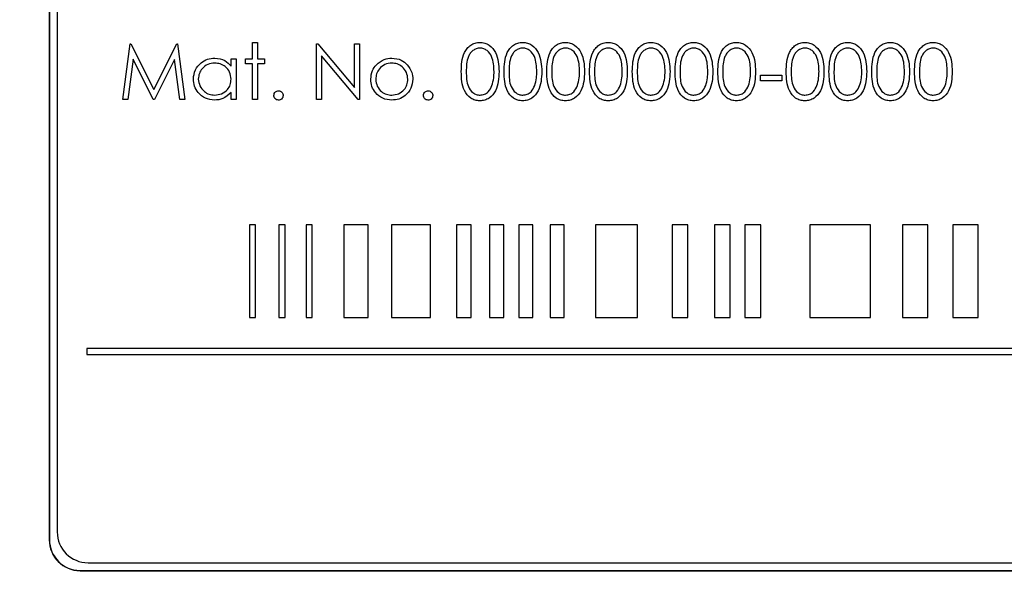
# Model space of a CAD drawing. Header units: millimetres. Extents: x 5 to 418, y 2 to 292.
# Tile 19 of 48: x 86 to 97, y 209 to 215. Entities that reach past the tile are written whole.
import ezdxf

# ---------------------------------------------------------------- set-up
doc = ezdxf.new("R2010")
doc.units = ezdxf.units.MM
doc.layers.add('SLD-0', color=7, linetype='Continuous')
doc.styles.add('SLDTEXTSTYLE0', font='TXT', dxfattribs={"width": 0.605})
doc.dimstyles.new('SLDDIMSTYLE0', dxfattribs={"dimtxt": 3.5, "dimasz": 3.302, "dimexe": 0, "dimexo": 0.0625, "dimgap": 0.875, "dimtad": 1, "dimlfac": 3, "dimrnd": 1e-09, "dimzin": 12, "dimdsep": 46, "dimtxsty": 'SLDTEXTSTYLE0', "dimsah": 1, "dimcen": 0.09, "dimadec": 0, "dimazin": 3, "dimtfac": 1, "dimtofl": 0, "dimtmove": 0, "dimatfit": 3, "dimfxl": 1, "dimfrac": 2, "dimtolj": 1, "dimtzin": 12, "dimarcsym": 0})

# ---------------------------------------------------------------- blocks, each defined once
blk = doc.blocks.new('_D')
at = {"layer": 'SLD-0'}
for p, q in [((58.038, 202.488), (58.038, 259.588)), ((132.371, 202.488), (132.371, 259.588)), ((58.038, 258.588), (132.371, 258.588))]:
    blk.add_line(p, q, dxfattribs=at)
for points in [[(58.038, 258.588), (61.34, 258.08), (61.34, 259.096)], [(132.371, 258.588), (129.069, 259.096), (129.069, 258.08)]]:
    blk.add_solid(points, dxfattribs=at)
at = {"layer": 'SLD-0', "insert": (91.194, 263.1), "char_height": 3.5, "attachment_point": 1, "style": 'SLDTEXTSTYLE0'}
blk.add_mtext('223', dxfattribs=at)

msp = doc.modelspace()

# ---------------------------------------------------------------- linework, layer by layer
at = {"color": 7, "linetype": 'Continuous', "lineweight": 25}
for p, q in [((86.4546, 222.8215), (86.4546, 209.3215)), ((86.457, 222.8215), (86.457, 209.3215)), ((86.5403, 222.7405), (86.5403, 209.4071)), ((87.2486, 214.0743), (87.3278, 214.6743)), ((87.3278, 214.6743), (87.3355, 214.6743)), ((87.3355, 214.6743), (87.5832, 214.182)), ((87.5832, 214.182), (87.8303, 214.6743)), ((87.8303, 214.6743), (87.8381, 214.6743)), ((87.8381, 214.6743), (87.9178, 214.0743)), ((88.6486, 214.6897), (88.7024, 214.6897)), ((88.6486, 214.5128), (88.6486, 214.6897)), ((88.7024, 214.6897), (88.7024, 214.5128)), ((89.3409, 214.6743), (89.3522, 214.6743)), ((89.3409, 214.0743), (89.3409, 214.6743)), ((89.3522, 214.6743), (89.7486, 214.2021)), ((89.7486, 214.2021), (89.7486, 214.6743)), ((89.7486, 214.6743), (89.8024, 214.6743)), ((89.8024, 214.6743), (89.8024, 214.0743)), ((87.3601, 214.507), (87.3028, 214.0743)), ((87.5775, 214.0743), (87.3601, 214.507)), ((87.8063, 214.506), (87.5897, 214.0743)), ((87.8637, 214.0743), (87.8063, 214.506)), ((88.4178, 214.5128), (88.4716, 214.5128)), ((88.4178, 214.4316), (88.4178, 214.5128)), ((88.4716, 214.5128), (88.4716, 214.0743)), ((88.5716, 214.4589), (88.5716, 214.5128)), ((88.5716, 214.5128), (88.6486, 214.5128)), ((88.7024, 214.5128), (88.7793, 214.5128)), ((88.7793, 214.5128), (88.7793, 214.4589)), ((89.7901, 214.0743), (89.3947, 214.5454)), ((89.3947, 214.5454), (89.3947, 214.0743)), ((88.6486, 214.4589), (88.5716, 214.4589)), ((88.6486, 214.0743), (88.6486, 214.4589)), ((88.7793, 214.4589), (88.7024, 214.4589)), ((88.7024, 214.4589), (88.7024, 214.0743)), ((94.1332, 214.3358), (94.3639, 214.3358)), ((94.1332, 214.2743), (94.1332, 214.3358)), ((94.3639, 214.3358), (94.3639, 214.2743)), ((94.3639, 214.2743), (94.1332, 214.2743)), ((87.3028, 214.0743), (87.2486, 214.0743)), ((87.5897, 214.0743), (87.5775, 214.0743)), ((87.9178, 214.0743), (87.8637, 214.0743)), ((88.4178, 214.0743), (88.4178, 214.1501)), ((88.4716, 214.0743), (88.4178, 214.0743)), ((88.7024, 214.0743), (88.6486, 214.0743)), ((89.3947, 214.0743), (89.3409, 214.0743)), ((89.8024, 214.0743), (89.7901, 214.0743)), ((88.6155, 212.7194), (88.6155, 211.7194)), ((88.6822, 212.7194), (88.6155, 212.7194)), ((88.6822, 211.7194), (88.6822, 212.7194)), ((88.9995, 212.7194), (88.9328, 212.7194)), ((88.9328, 212.7194), (88.9328, 211.7194)), ((88.9995, 211.7194), (88.9995, 212.7194)), ((89.2278, 212.7194), (89.2278, 211.7194)), ((89.2945, 212.7194), (89.2278, 212.7194)), ((89.2945, 211.7194), (89.2945, 212.7194)), ((89.8975, 212.7194), (89.6344, 212.7194)), ((89.6344, 212.7194), (89.6344, 211.7194)), ((89.8975, 211.7194), (89.8975, 212.7194)), ((90.1486, 212.7194), (90.1486, 211.7194)), ((90.5712, 212.7194), (90.1486, 212.7194)), ((90.5712, 211.7194), (90.5712, 212.7194)), ((90.8502, 212.7194), (90.8502, 211.7194)), ((91.0097, 212.7194), (90.8502, 212.7194)), ((91.0097, 211.7194), (91.0097, 212.7194)), ((91.3614, 212.7194), (91.2088, 212.7194)), ((91.2088, 212.7194), (91.2088, 211.7194)), ((91.3614, 211.7194), (91.3614, 212.7194)), ((91.5229, 212.7194), (91.5229, 211.7194)), ((91.6755, 212.7194), (91.5229, 212.7194)), ((91.6755, 211.7194), (91.6755, 212.7194)), ((92.0144, 212.7194), (91.8618, 212.7194)), ((91.8618, 212.7194), (91.8618, 211.7194)), ((92.0144, 211.7194), (92.0144, 212.7194)), ((92.3495, 212.7194), (92.3495, 211.7194)), ((92.8064, 212.7194), (92.3495, 212.7194)), ((92.8064, 211.7194), (92.8064, 212.7194)), ((93.1778, 212.7194), (93.1778, 211.7194)), ((93.3492, 212.7194), (93.1778, 212.7194)), ((93.3492, 211.7194), (93.3492, 212.7194)), ((93.6349, 212.7194), (93.6349, 211.7194)), ((93.8063, 212.7194), (93.6349, 212.7194)), ((93.8063, 211.7194), (93.8063, 212.7194)), ((94.1348, 212.7194), (93.9634, 212.7194)), ((93.9634, 212.7194), (93.9634, 211.7194)), ((94.1348, 211.7194), (94.1348, 212.7194)), ((95.3203, 212.7194), (94.6633, 212.7194)), ((94.6633, 212.7194), (94.6633, 211.7194)), ((95.3203, 211.7194), (95.3203, 212.7194)), ((95.9379, 212.7194), (95.6664, 212.7194)), ((95.6664, 212.7194), (95.6664, 211.7194)), ((95.9379, 211.7194), (95.9379, 212.7194)), ((96.4809, 212.7194), (96.2094, 212.7194)), ((96.2094, 212.7194), (96.2094, 211.7194)), ((96.4809, 211.7194), (96.4809, 212.7194)), ((88.6155, 211.7194), (88.6822, 211.7194)), ((88.9328, 211.7194), (88.9995, 211.7194)), ((89.2278, 211.7194), (89.2945, 211.7194)), ((89.6344, 211.7194), (89.8975, 211.7194)), ((90.1486, 211.7194), (90.5712, 211.7194)), ((90.8502, 211.7194), (91.0097, 211.7194)), ((91.2088, 211.7194), (91.3614, 211.7194)), ((91.5229, 211.7194), (91.6755, 211.7194)), ((91.8618, 211.7194), (92.0144, 211.7194)), ((92.3495, 211.7194), (92.8064, 211.7194)), ((93.1778, 211.7194), (93.3492, 211.7194)), ((93.6349, 211.7194), (93.8063, 211.7194)), ((93.9634, 211.7194), (94.1348, 211.7194)), ((94.6633, 211.7194), (95.3203, 211.7194)), ((95.6664, 211.7194), (95.9379, 211.7194)), ((96.2094, 211.7194), (96.4809, 211.7194)), ((103.2381, 211.3861), (86.8602, 211.3861)), ((86.8602, 211.3861), (86.8602, 211.3194)), ((86.8602, 211.3194), (103.2381, 211.3194)), ((86.457, 209.3215), (86.4546, 209.3215)), ((86.8736, 209.0738), (103.5403, 209.0738)), ((86.788, 208.9905), (86.788, 208.9881)), ((86.788, 208.9905), (103.6213, 208.9905)), ((86.788, 208.9881), (103.6213, 208.9881))]:
    msp.add_line(p, q, dxfattribs=at)
for centre, radius in [((86.8736, 209.4071), 0.3333), ((86.788, 209.3215), 0.3333), ((86.788, 209.3215), 0.331)]:
    msp.add_arc(centre, radius, 180, 270, dxfattribs=at)
for points, knots in [([(90.9024, 214.374), (90.9047, 214.4457), (90.9076, 214.5354), (90.9635, 214.6255), (91.0025, 214.6613), (91.0504, 214.6854), (91.0855, 214.6882), (91.103, 214.6897)], [0, 0, 0, 0, 0.498702, 0.6241765, 0.7494675, 0.8747453, 1, 1, 1, 1]), ([(91.1048, 214.6281), (91.0911, 214.6268), (91.0635, 214.624), (91.0271, 214.6029), (90.9979, 214.5734), (90.9582, 214.5003), (90.9571, 214.4303), (90.9563, 214.3743)], [0, 0, 0, 0, 0.1251388, 0.2504182, 0.3755189, 0.5008471, 1, 1, 1, 1]), ([(91.103, 214.6897), (91.1207, 214.6883), (91.156, 214.6854), (91.2204, 214.6541), (91.3015, 214.554), (91.3066, 214.4461), (91.3101, 214.374)], [0, 0, 0, 0, 0.1256001, 0.2511969, 0.5005813, 1, 1, 1, 1]), ([(91.2563, 214.3743), (91.254, 214.43), (91.2507, 214.5134), (91.1945, 214.5959), (91.146, 214.6238), (91.1185, 214.6267), (91.1048, 214.6281)], [0, 0, 0, 0, 0.5000715, 0.7490206, 0.8745985, 1, 1, 1, 1]), ([(91.3639, 214.374), (91.3663, 214.4457), (91.3692, 214.5354), (91.4251, 214.6255), (91.464, 214.6613), (91.5119, 214.6854), (91.547, 214.6882), (91.5645, 214.6897)], [0, 0, 0, 0, 0.498702, 0.6241765, 0.7494675, 0.8747453, 1, 1, 1, 1]), ([(91.5663, 214.6281), (91.5526, 214.6268), (91.5251, 214.624), (91.4886, 214.6029), (91.4595, 214.5734), (91.4198, 214.5003), (91.4187, 214.4303), (91.4178, 214.3743)], [0, 0, 0, 0, 0.1251388, 0.2504182, 0.3755189, 0.5008471, 1, 1, 1, 1]), ([(91.5645, 214.6897), (91.5822, 214.6883), (91.6175, 214.6854), (91.6819, 214.6541), (91.763, 214.554), (91.7682, 214.4461), (91.7716, 214.374)], [0, 0, 0, 0, 0.1256001, 0.2511969, 0.5005813, 1, 1, 1, 1]), ([(91.7178, 214.3743), (91.7156, 214.43), (91.7122, 214.5134), (91.6561, 214.5959), (91.6075, 214.6238), (91.5801, 214.6267), (91.5663, 214.6281)], [0, 0, 0, 0, 0.5000715, 0.7490206, 0.8745985, 1, 1, 1, 1]), ([(91.8255, 214.374), (91.8278, 214.4457), (91.8307, 214.5354), (91.8866, 214.6255), (91.9256, 214.6613), (91.9735, 214.6854), (92.0085, 214.6882), (92.0261, 214.6897)], [0, 0, 0, 0, 0.498702, 0.6241765, 0.7494675, 0.8747453, 1, 1, 1, 1]), ([(92.0279, 214.6281), (92.0141, 214.6268), (91.9866, 214.624), (91.9501, 214.6029), (91.921, 214.5734), (91.8813, 214.5003), (91.8802, 214.4303), (91.8793, 214.3743)], [0, 0, 0, 0, 0.1251388, 0.2504182, 0.3755189, 0.5008471, 1, 1, 1, 1]), ([(92.0261, 214.6897), (92.0437, 214.6883), (92.0791, 214.6854), (92.1434, 214.6541), (92.2245, 214.554), (92.2297, 214.4461), (92.2332, 214.374)], [0, 0, 0, 0, 0.1256001, 0.2511969, 0.5005813, 1, 1, 1, 1]), ([(92.1793, 214.3743), (92.1771, 214.43), (92.1738, 214.5134), (92.1176, 214.5959), (92.0691, 214.6238), (92.0416, 214.6267), (92.0279, 214.6281)], [0, 0, 0, 0, 0.5000715, 0.7490206, 0.8745985, 1, 1, 1, 1]), ([(92.287, 214.374), (92.2893, 214.4457), (92.2922, 214.5354), (92.3482, 214.6255), (92.3871, 214.6613), (92.435, 214.6854), (92.4701, 214.6882), (92.4876, 214.6897)], [0, 0, 0, 0, 0.49870204, 0.62417652, 0.74946749, 0.87474529, 1, 1, 1, 1]), ([(92.4894, 214.6281), (92.4757, 214.6268), (92.4481, 214.624), (92.4117, 214.6029), (92.3825, 214.5734), (92.3429, 214.5003), (92.3417, 214.4303), (92.3409, 214.3743)], [0, 0, 0, 0, 0.1251388, 0.2504182, 0.3755189, 0.5008471, 1, 1, 1, 1]), ([(92.4876, 214.6897), (92.5053, 214.6883), (92.5406, 214.6854), (92.605, 214.6541), (92.6861, 214.554), (92.6913, 214.4461), (92.6947, 214.374)], [0, 0, 0, 0, 0.1256001, 0.2511969, 0.5005813, 1, 1, 1, 1]), ([(92.6409, 214.3743), (92.6386, 214.43), (92.6353, 214.5134), (92.5792, 214.5959), (92.5306, 214.6238), (92.5032, 214.6267), (92.4894, 214.6281)], [0, 0, 0, 0, 0.5000715, 0.7490206, 0.8745985, 1, 1, 1, 1]), ([(92.7486, 214.374), (92.7509, 214.4457), (92.7538, 214.5354), (92.8097, 214.6255), (92.8487, 214.6613), (92.8965, 214.6854), (92.9316, 214.6882), (92.9492, 214.6897)], [0, 0, 0, 0, 0.498702, 0.6241765, 0.7494675, 0.8747453, 1, 1, 1, 1]), ([(92.951, 214.6281), (92.9372, 214.6268), (92.9097, 214.624), (92.8732, 214.6029), (92.8441, 214.5734), (92.8044, 214.5003), (92.8033, 214.4303), (92.8024, 214.3743)], [0, 0, 0, 0, 0.1251388, 0.2504182, 0.3755189, 0.5008471, 1, 1, 1, 1]), ([(92.9492, 214.6897), (92.9668, 214.6883), (93.0021, 214.6854), (93.0665, 214.6541), (93.1476, 214.554), (93.1528, 214.4461), (93.1563, 214.374)], [0, 0, 0, 0, 0.1256001, 0.2511969, 0.5005813, 1, 1, 1, 1]), ([(93.1024, 214.3743), (93.1002, 214.43), (93.0969, 214.5134), (93.0407, 214.5959), (92.9922, 214.6238), (92.9647, 214.6267), (92.951, 214.6281)], [0, 0, 0, 0, 0.5000715, 0.7490206, 0.8745985, 1, 1, 1, 1]), ([(93.2101, 214.374), (93.2124, 214.4457), (93.2153, 214.5354), (93.2712, 214.6255), (93.3102, 214.6613), (93.3581, 214.6854), (93.3932, 214.6882), (93.4107, 214.6897)], [0, 0, 0, 0, 0.498702, 0.6241765, 0.7494675, 0.8747453, 1, 1, 1, 1]), ([(93.4125, 214.6281), (93.3987, 214.6268), (93.3712, 214.624), (93.3347, 214.6029), (93.3056, 214.5734), (93.2659, 214.5003), (93.2648, 214.4303), (93.2639, 214.3743)], [0, 0, 0, 0, 0.1251388, 0.2504182, 0.3755189, 0.5008471, 1, 1, 1, 1]), ([(93.4107, 214.6897), (93.4284, 214.6883), (93.4637, 214.6854), (93.5281, 214.6541), (93.6092, 214.554), (93.6143, 214.4461), (93.6178, 214.374)], [0, 0, 0, 0, 0.1256001, 0.2511969, 0.5005813, 1, 1, 1, 1]), ([(93.5639, 214.3743), (93.5617, 214.43), (93.5584, 214.5134), (93.5022, 214.5959), (93.4537, 214.6238), (93.4262, 214.6267), (93.4125, 214.6281)], [0, 0, 0, 0, 0.5000715, 0.7490206, 0.8745985, 1, 1, 1, 1]), ([(93.6716, 214.374), (93.674, 214.4457), (93.6769, 214.5354), (93.7328, 214.6255), (93.7717, 214.6613), (93.8196, 214.6854), (93.8547, 214.6882), (93.8722, 214.6897)], [0, 0, 0, 0, 0.498702, 0.6241765, 0.7494675, 0.8747453, 1, 1, 1, 1]), ([(93.874, 214.6281), (93.8603, 214.6268), (93.8328, 214.624), (93.7963, 214.6029), (93.7672, 214.5734), (93.7275, 214.5003), (93.7264, 214.4303), (93.7255, 214.3743)], [0, 0, 0, 0, 0.1251388, 0.2504182, 0.3755189, 0.5008471, 1, 1, 1, 1]), ([(93.8722, 214.6897), (93.8899, 214.6883), (93.9252, 214.6854), (93.9896, 214.6541), (94.0707, 214.554), (94.0759, 214.4461), (94.0793, 214.374)], [0, 0, 0, 0, 0.1256001, 0.2511969, 0.5005813, 1, 1, 1, 1]), ([(94.0255, 214.3743), (94.0233, 214.43), (94.0199, 214.5134), (93.9638, 214.5959), (93.9152, 214.6238), (93.8878, 214.6267), (93.874, 214.6281)], [0, 0, 0, 0, 0.5000715, 0.7490206, 0.8745985, 1, 1, 1, 1]), ([(94.4101, 214.374), (94.4124, 214.4457), (94.4153, 214.5354), (94.4712, 214.6255), (94.5102, 214.6613), (94.5581, 214.6854), (94.5932, 214.6882), (94.6107, 214.6897)], [0, 0, 0, 0, 0.498702, 0.6241765, 0.7494675, 0.8747453, 1, 1, 1, 1]), ([(94.6125, 214.6281), (94.5987, 214.6268), (94.5712, 214.624), (94.5347, 214.6029), (94.5056, 214.5734), (94.4659, 214.5003), (94.4648, 214.4303), (94.4639, 214.3743)], [0, 0, 0, 0, 0.1251388, 0.2504182, 0.3755189, 0.5008471, 1, 1, 1, 1]), ([(94.6107, 214.6897), (94.6284, 214.6883), (94.6637, 214.6854), (94.7281, 214.6541), (94.8092, 214.554), (94.8143, 214.4461), (94.8178, 214.374)], [0, 0, 0, 0, 0.1256001, 0.2511969, 0.5005813, 1, 1, 1, 1]), ([(94.7639, 214.3743), (94.7617, 214.43), (94.7584, 214.5134), (94.7022, 214.5959), (94.6537, 214.6238), (94.6262, 214.6267), (94.6125, 214.6281)], [0, 0, 0, 0, 0.5000715, 0.7490206, 0.8745985, 1, 1, 1, 1]), ([(94.8716, 214.374), (94.874, 214.4457), (94.8769, 214.5354), (94.9328, 214.6255), (94.9717, 214.6613), (95.0196, 214.6854), (95.0547, 214.6882), (95.0722, 214.6897)], [0, 0, 0, 0, 0.498702, 0.6241765, 0.7494675, 0.8747453, 1, 1, 1, 1]), ([(95.074, 214.6281), (95.0603, 214.6268), (95.0328, 214.624), (94.9963, 214.6029), (94.9672, 214.5734), (94.9275, 214.5003), (94.9264, 214.4303), (94.9255, 214.3743)], [0, 0, 0, 0, 0.1251388, 0.2504182, 0.3755189, 0.5008471, 1, 1, 1, 1]), ([(95.0722, 214.6897), (95.0899, 214.6883), (95.1252, 214.6854), (95.1896, 214.6541), (95.2707, 214.554), (95.2759, 214.4461), (95.2793, 214.374)], [0, 0, 0, 0, 0.1256001, 0.2511969, 0.5005813, 1, 1, 1, 1]), ([(95.2255, 214.3743), (95.2233, 214.43), (95.2199, 214.5134), (95.1638, 214.5959), (95.1152, 214.6238), (95.0878, 214.6267), (95.074, 214.6281)], [0, 0, 0, 0, 0.5000715, 0.7490206, 0.8745985, 1, 1, 1, 1]), ([(95.3332, 214.374), (95.3355, 214.4457), (95.3384, 214.5354), (95.3943, 214.6255), (95.4333, 214.6613), (95.4812, 214.6854), (95.5162, 214.6882), (95.5338, 214.6897)], [0, 0, 0, 0, 0.498702, 0.6241765, 0.7494675, 0.8747453, 1, 1, 1, 1]), ([(95.5356, 214.6281), (95.5218, 214.6268), (95.4943, 214.624), (95.4578, 214.6029), (95.4287, 214.5734), (95.389, 214.5003), (95.3879, 214.4303), (95.387, 214.3743)], [0, 0, 0, 0, 0.1251388, 0.2504182, 0.3755189, 0.5008471, 1, 1, 1, 1]), ([(95.5338, 214.6897), (95.5514, 214.6883), (95.5868, 214.6854), (95.6511, 214.6541), (95.7322, 214.554), (95.7374, 214.4461), (95.7409, 214.374)], [0, 0, 0, 0, 0.1256001, 0.2511969, 0.5005813, 1, 1, 1, 1]), ([(95.687, 214.3743), (95.6848, 214.43), (95.6815, 214.5134), (95.6253, 214.5959), (95.5768, 214.6238), (95.5493, 214.6267), (95.5356, 214.6281)], [0, 0, 0, 0, 0.5000715, 0.7490206, 0.8745985, 1, 1, 1, 1]), ([(95.7947, 214.374), (95.797, 214.4457), (95.7999, 214.5354), (95.8559, 214.6255), (95.8948, 214.6613), (95.9427, 214.6854), (95.9778, 214.6882), (95.9953, 214.6897)], [0, 0, 0, 0, 0.498702, 0.6241765, 0.7494675, 0.8747453, 1, 1, 1, 1]), ([(95.9971, 214.6281), (95.9834, 214.6268), (95.9558, 214.624), (95.9194, 214.6029), (95.8902, 214.5734), (95.8505, 214.5003), (95.8494, 214.4303), (95.8486, 214.3743)], [0, 0, 0, 0, 0.1251388, 0.2504182, 0.3755189, 0.5008471, 1, 1, 1, 1]), ([(95.9953, 214.6897), (96.013, 214.6883), (96.0483, 214.6854), (96.1127, 214.6541), (96.1938, 214.554), (96.199, 214.4461), (96.2024, 214.374)], [0, 0, 0, 0, 0.1256001, 0.2511969, 0.5005813, 1, 1, 1, 1]), ([(96.1486, 214.3743), (96.1463, 214.43), (96.143, 214.5134), (96.0869, 214.5959), (96.0383, 214.6238), (96.0108, 214.6267), (95.9971, 214.6281)], [0, 0, 0, 0, 0.5000715, 0.7490206, 0.8745985, 1, 1, 1, 1]), ([(88.0101, 214.2947), (88.0143, 214.3283), (88.0226, 214.3956), (88.0861, 214.4687), (88.1611, 214.5137), (88.214, 214.5182), (88.2404, 214.5204)], [0, 0, 0, 0, 0.2794126, 0.5591913, 0.7795483, 1, 1, 1, 1]), ([(88.2404, 214.5204), (88.28, 214.516), (88.3507, 214.508), (88.3973, 214.455), (88.4178, 214.4316)], [0, 0, 0, 0, 0.5590621, 1, 1, 1, 1]), ([(89.9856, 214.4478), (90.0127, 214.4713), (90.0612, 214.5134), (90.1246, 214.5183), (90.1526, 214.5204)], [0, 0, 0, 0, 0.5588803, 1, 1, 1, 1]), ([(90.1526, 214.5204), (90.1882, 214.5167), (90.2519, 214.5101), (90.2986, 214.4671), (90.3192, 214.4482)], [0, 0, 0, 0, 0.5591815, 1, 1, 1, 1]), ([(88.2411, 214.4666), (88.2154, 214.4636), (88.164, 214.4576), (88.1056, 214.4119), (88.0705, 214.3546), (88.0661, 214.3143), (88.0639, 214.2941)], [0, 0, 0, 0, 0.2797672, 0.5592905, 0.7797189, 1, 1, 1, 1]), ([(88.4178, 214.2926), (88.4149, 214.3186), (88.4092, 214.3706), (88.3607, 214.4278), (88.3023, 214.4618), (88.2615, 214.465), (88.2411, 214.4666)], [0, 0, 0, 0, 0.2796602, 0.5592103, 0.7794872, 1, 1, 1, 1]), ([(89.9255, 214.2923), (89.9287, 214.3246), (89.9343, 214.3824), (89.9699, 214.4278), (89.9856, 214.4478)], [0, 0, 0, 0, 0.5592851, 1, 1, 1, 1]), ([(90.1524, 214.4666), (90.1268, 214.4635), (90.0755, 214.4572), (90.0194, 214.4093), (89.9845, 214.3524), (89.9811, 214.3121), (89.9793, 214.292)], [0, 0, 0, 0, 0.2794842, 0.5592561, 0.7795472, 1, 1, 1, 1]), ([(90.3255, 214.292), (90.3225, 214.3176), (90.3166, 214.3689), (90.2692, 214.4254), (90.2128, 214.4611), (90.1725, 214.4648), (90.1524, 214.4666)], [0, 0, 0, 0, 0.2795862, 0.5593981, 0.7796526, 1, 1, 1, 1]), ([(90.3192, 214.4482), (90.3386, 214.4221), (90.3733, 214.3754), (90.3775, 214.3177), (90.3793, 214.2923)], [0, 0, 0, 0, 0.5592165, 1, 1, 1, 1]), ([(88.2387, 214.0666), (88.205, 214.0705), (88.1376, 214.0784), (88.063, 214.1404), (88.0169, 214.2153), (88.0124, 214.2682), (88.0101, 214.2947)], [0, 0, 0, 0, 0.2795734, 0.559333, 0.7795891, 1, 1, 1, 1]), ([(88.0639, 214.2941), (88.0676, 214.2685), (88.0748, 214.2173), (88.1221, 214.1601), (88.1801, 214.1263), (88.2204, 214.1224), (88.2406, 214.1204)], [0, 0, 0, 0, 0.2794286, 0.5591463, 0.7795701, 1, 1, 1, 1]), ([(88.2406, 214.1204), (88.2663, 214.1235), (88.3177, 214.1297), (88.3776, 214.1737), (88.4125, 214.2318), (88.416, 214.2723), (88.4178, 214.2926)], [0, 0, 0, 0, 0.2798222, 0.5593866, 0.7796028, 1, 1, 1, 1]), ([(90.1526, 214.0666), (90.119, 214.07), (90.0519, 214.0768), (89.978, 214.139), (89.9327, 214.2135), (89.9279, 214.266), (89.9255, 214.2923)], [0, 0, 0, 0, 0.2797756, 0.5591788, 0.7795916, 1, 1, 1, 1]), ([(89.9793, 214.292), (89.9825, 214.2666), (89.9889, 214.2159), (90.0347, 214.1585), (90.0926, 214.1258), (90.1325, 214.1222), (90.1524, 214.1204)], [0, 0, 0, 0, 0.2796181, 0.5591672, 0.7795123, 1, 1, 1, 1]), ([(90.1524, 214.1204), (90.1778, 214.1233), (90.2286, 214.1291), (90.2861, 214.1749), (90.3196, 214.2321), (90.3235, 214.272), (90.3255, 214.292)], [0, 0, 0, 0, 0.27974543, 0.55911272, 0.77960585, 1, 1, 1, 1]), ([(90.3793, 214.2923), (90.3752, 214.259), (90.367, 214.1923), (90.3065, 214.1174), (90.2315, 214.0726), (90.1789, 214.0686), (90.1526, 214.0666)], [0, 0, 0, 0, 0.2795212, 0.5593812, 0.7795068, 1, 1, 1, 1]), ([(91.103, 214.0589), (91.0855, 214.0603), (91.0505, 214.0632), (90.9868, 214.0946), (90.9079, 214.1954), (90.9046, 214.3026), (90.9024, 214.374)], [0, 0, 0, 0, 0.1255507, 0.25109, 0.5002501, 1, 1, 1, 1]), ([(90.9563, 214.3743), (90.9567, 214.3182), (90.9574, 214.2342), (91.015, 214.1523), (91.0636, 214.1249), (91.0911, 214.1219), (91.1048, 214.1204)], [0, 0, 0, 0, 0.5002912, 0.749086, 0.8746062, 1, 1, 1, 1]), ([(91.3101, 214.374), (91.3067, 214.302), (91.3017, 214.1941), (91.2202, 214.0946), (91.1559, 214.0632), (91.1207, 214.0603), (91.103, 214.0589)], [0, 0, 0, 0, 0.49940654, 0.74874274, 0.87437238, 1, 1, 1, 1]), ([(91.2335, 214.2234), (91.2412, 214.2511), (91.2548, 214.3005), (91.2558, 214.3517), (91.2563, 214.3743)], [0, 0, 0, 0, 0.5595988, 1, 1, 1, 1]), ([(91.5645, 214.0589), (91.547, 214.0603), (91.512, 214.0632), (91.4483, 214.0946), (91.3695, 214.1954), (91.3662, 214.3026), (91.3639, 214.374)], [0, 0, 0, 0, 0.1255507, 0.25109, 0.5002501, 1, 1, 1, 1]), ([(91.4178, 214.3743), (91.4182, 214.3182), (91.4189, 214.2342), (91.4765, 214.1523), (91.5252, 214.1249), (91.5526, 214.1219), (91.5663, 214.1204)], [0, 0, 0, 0, 0.5002912, 0.749086, 0.8746062, 1, 1, 1, 1]), ([(91.7716, 214.374), (91.7683, 214.302), (91.7633, 214.1941), (91.6817, 214.0946), (91.6175, 214.0632), (91.5822, 214.0603), (91.5645, 214.0589)], [0, 0, 0, 0, 0.4994065, 0.7487427, 0.8743724, 1, 1, 1, 1]), ([(91.6951, 214.2234), (91.7027, 214.2511), (91.7164, 214.3005), (91.7174, 214.3517), (91.7178, 214.3743)], [0, 0, 0, 0, 0.55959879, 1, 1, 1, 1]), ([(92.0261, 214.0589), (92.0086, 214.0603), (91.9736, 214.0632), (91.9098, 214.0946), (91.831, 214.1954), (91.8277, 214.3026), (91.8255, 214.374)], [0, 0, 0, 0, 0.1255507, 0.25109, 0.5002501, 1, 1, 1, 1]), ([(91.8793, 214.3743), (91.8798, 214.3182), (91.8804, 214.2342), (91.938, 214.1523), (91.9867, 214.1249), (92.0142, 214.1219), (92.0279, 214.1204)], [0, 0, 0, 0, 0.5002912, 0.749086, 0.8746062, 1, 1, 1, 1]), ([(92.2332, 214.374), (92.2298, 214.302), (92.2248, 214.1941), (92.1432, 214.0946), (92.079, 214.0632), (92.0437, 214.0603), (92.0261, 214.0589)], [0, 0, 0, 0, 0.4994065, 0.7487427, 0.8743724, 1, 1, 1, 1]), ([(92.1566, 214.2234), (92.1643, 214.2511), (92.1779, 214.3005), (92.1789, 214.3517), (92.1793, 214.3743)], [0, 0, 0, 0, 0.55959879, 1, 1, 1, 1]), ([(92.4876, 214.0589), (92.4701, 214.0603), (92.4351, 214.0632), (92.3714, 214.0946), (92.2926, 214.1954), (92.2892, 214.3026), (92.287, 214.374)], [0, 0, 0, 0, 0.1255507, 0.25109, 0.5002501, 1, 1, 1, 1]), ([(92.3409, 214.3743), (92.3413, 214.3182), (92.342, 214.2342), (92.3996, 214.1523), (92.4482, 214.1249), (92.4757, 214.1219), (92.4894, 214.1204)], [0, 0, 0, 0, 0.5002912, 0.749086, 0.8746062, 1, 1, 1, 1]), ([(92.6947, 214.374), (92.6914, 214.302), (92.6863, 214.1941), (92.6048, 214.0946), (92.5406, 214.0632), (92.5053, 214.0603), (92.4876, 214.0589)], [0, 0, 0, 0, 0.4994065, 0.7487427, 0.8743724, 1, 1, 1, 1]), ([(92.6182, 214.2234), (92.6258, 214.2511), (92.6395, 214.3005), (92.6404, 214.3517), (92.6409, 214.3743)], [0, 0, 0, 0, 0.5595988, 1, 1, 1, 1]), ([(92.9492, 214.0589), (92.9316, 214.0603), (92.8966, 214.0632), (92.8329, 214.0946), (92.7541, 214.1954), (92.7508, 214.3026), (92.7486, 214.374)], [0, 0, 0, 0, 0.1255507, 0.25109, 0.5002501, 1, 1, 1, 1]), ([(92.8024, 214.3743), (92.8028, 214.3182), (92.8035, 214.2342), (92.8611, 214.1523), (92.9098, 214.1249), (92.9372, 214.1219), (92.951, 214.1204)], [0, 0, 0, 0, 0.5002912, 0.749086, 0.8746062, 1, 1, 1, 1]), ([(93.1563, 214.374), (93.1529, 214.302), (93.1479, 214.1941), (93.0663, 214.0946), (93.0021, 214.0632), (92.9668, 214.0603), (92.9492, 214.0589)], [0, 0, 0, 0, 0.4994065, 0.7487427, 0.8743724, 1, 1, 1, 1]), ([(93.0797, 214.2234), (93.0873, 214.2511), (93.101, 214.3005), (93.102, 214.3517), (93.1024, 214.3743)], [0, 0, 0, 0, 0.5595988, 1, 1, 1, 1]), ([(93.4107, 214.0589), (93.3932, 214.0603), (93.3582, 214.0632), (93.2945, 214.0946), (93.2156, 214.1954), (93.2123, 214.3026), (93.2101, 214.374)], [0, 0, 0, 0, 0.12555073, 0.25109, 0.50025013, 1, 1, 1, 1]), ([(93.2639, 214.3743), (93.2644, 214.3182), (93.265, 214.2342), (93.3227, 214.1523), (93.3713, 214.1249), (93.3988, 214.1219), (93.4125, 214.1204)], [0, 0, 0, 0, 0.5002912, 0.749086, 0.8746062, 1, 1, 1, 1]), ([(93.6178, 214.374), (93.6144, 214.302), (93.6094, 214.1941), (93.5278, 214.0946), (93.4636, 214.0632), (93.4283, 214.0603), (93.4107, 214.0589)], [0, 0, 0, 0, 0.4994065, 0.7487427, 0.8743724, 1, 1, 1, 1]), ([(93.5412, 214.2234), (93.5489, 214.2511), (93.5625, 214.3005), (93.5635, 214.3517), (93.5639, 214.3743)], [0, 0, 0, 0, 0.55959879, 1, 1, 1, 1]), ([(93.8722, 214.0589), (93.8547, 214.0603), (93.8197, 214.0632), (93.756, 214.0946), (93.6772, 214.1954), (93.6739, 214.3026), (93.6716, 214.374)], [0, 0, 0, 0, 0.1255507, 0.25109, 0.5002501, 1, 1, 1, 1]), ([(93.7255, 214.3743), (93.7259, 214.3182), (93.7266, 214.2342), (93.7842, 214.1523), (93.8329, 214.1249), (93.8603, 214.1219), (93.874, 214.1204)], [0, 0, 0, 0, 0.5002912, 0.749086, 0.8746062, 1, 1, 1, 1]), ([(94.0793, 214.374), (94.076, 214.302), (94.071, 214.1941), (93.9894, 214.0946), (93.9252, 214.0632), (93.8899, 214.0603), (93.8722, 214.0589)], [0, 0, 0, 0, 0.4994065, 0.7487427, 0.8743724, 1, 1, 1, 1]), ([(94.0028, 214.2234), (94.0104, 214.2511), (94.0241, 214.3005), (94.0251, 214.3517), (94.0255, 214.3743)], [0, 0, 0, 0, 0.5595988, 1, 1, 1, 1]), ([(94.6107, 214.0589), (94.5932, 214.0603), (94.5582, 214.0632), (94.4945, 214.0946), (94.4156, 214.1954), (94.4123, 214.3026), (94.4101, 214.374)], [0, 0, 0, 0, 0.1255507, 0.25109, 0.5002501, 1, 1, 1, 1]), ([(94.4639, 214.3743), (94.4644, 214.3182), (94.465, 214.2342), (94.5227, 214.1523), (94.5713, 214.1249), (94.5988, 214.1219), (94.6125, 214.1204)], [0, 0, 0, 0, 0.5002912, 0.749086, 0.8746062, 1, 1, 1, 1]), ([(94.8178, 214.374), (94.8144, 214.302), (94.8094, 214.1941), (94.7278, 214.0946), (94.6636, 214.0632), (94.6283, 214.0603), (94.6107, 214.0589)], [0, 0, 0, 0, 0.4994065, 0.7487427, 0.8743724, 1, 1, 1, 1]), ([(94.7412, 214.2234), (94.7489, 214.2511), (94.7625, 214.3005), (94.7635, 214.3517), (94.7639, 214.3743)], [0, 0, 0, 0, 0.5595988, 1, 1, 1, 1]), ([(95.0722, 214.0589), (95.0547, 214.0603), (95.0197, 214.0632), (94.956, 214.0946), (94.8772, 214.1954), (94.8739, 214.3026), (94.8716, 214.374)], [0, 0, 0, 0, 0.1255507, 0.25109, 0.5002501, 1, 1, 1, 1]), ([(94.9255, 214.3743), (94.9259, 214.3182), (94.9266, 214.2342), (94.9842, 214.1523), (95.0329, 214.1249), (95.0603, 214.1219), (95.074, 214.1204)], [0, 0, 0, 0, 0.5002912, 0.749086, 0.8746062, 1, 1, 1, 1]), ([(95.2793, 214.374), (95.276, 214.302), (95.271, 214.1941), (95.1894, 214.0946), (95.1252, 214.0632), (95.0899, 214.0603), (95.0722, 214.0589)], [0, 0, 0, 0, 0.49940654, 0.74874274, 0.87437238, 1, 1, 1, 1]), ([(95.2028, 214.2234), (95.2104, 214.2511), (95.2241, 214.3005), (95.2251, 214.3517), (95.2255, 214.3743)], [0, 0, 0, 0, 0.55959879, 1, 1, 1, 1]), ([(95.5338, 214.0589), (95.5163, 214.0603), (95.4812, 214.0632), (95.4175, 214.0946), (95.3387, 214.1954), (95.3354, 214.3026), (95.3332, 214.374)], [0, 0, 0, 0, 0.1255507, 0.25109, 0.5002501, 1, 1, 1, 1]), ([(95.387, 214.3743), (95.3875, 214.3182), (95.3881, 214.2342), (95.4457, 214.1523), (95.4944, 214.1249), (95.5219, 214.1219), (95.5356, 214.1204)], [0, 0, 0, 0, 0.5002912, 0.749086, 0.8746062, 1, 1, 1, 1]), ([(95.7409, 214.374), (95.7375, 214.302), (95.7325, 214.1941), (95.6509, 214.0946), (95.5867, 214.0632), (95.5514, 214.0603), (95.5338, 214.0589)], [0, 0, 0, 0, 0.4994065, 0.7487427, 0.8743724, 1, 1, 1, 1]), ([(95.6643, 214.2234), (95.6719, 214.2511), (95.6856, 214.3005), (95.6866, 214.3517), (95.687, 214.3743)], [0, 0, 0, 0, 0.5595988, 1, 1, 1, 1]), ([(95.9953, 214.0589), (95.9778, 214.0603), (95.9428, 214.0632), (95.8791, 214.0946), (95.8003, 214.1954), (95.7969, 214.3026), (95.7947, 214.374)], [0, 0, 0, 0, 0.1255507, 0.25109, 0.5002501, 1, 1, 1, 1]), ([(95.8486, 214.3743), (95.849, 214.3182), (95.8497, 214.2342), (95.9073, 214.1523), (95.9559, 214.1249), (95.9834, 214.1219), (95.9971, 214.1204)], [0, 0, 0, 0, 0.5002912, 0.749086, 0.8746062, 1, 1, 1, 1]), ([(96.2024, 214.374), (96.1991, 214.302), (96.194, 214.1941), (96.1125, 214.0946), (96.0483, 214.0632), (96.013, 214.0603), (95.9953, 214.0589)], [0, 0, 0, 0, 0.4994065, 0.7487427, 0.8743724, 1, 1, 1, 1]), ([(96.1258, 214.2234), (96.1335, 214.2511), (96.1471, 214.3005), (96.1481, 214.3517), (96.1486, 214.3743)], [0, 0, 0, 0, 0.55959879, 1, 1, 1, 1]), ([(91.1048, 214.1204), (91.1212, 214.1225), (91.154, 214.1266), (91.2046, 214.1609), (91.2226, 214.1997), (91.2335, 214.2234)], [0, 0, 0, 0, 0.2802572, 0.5607811, 1, 1, 1, 1]), ([(91.5663, 214.1204), (91.5827, 214.1225), (91.6155, 214.1266), (91.6662, 214.1609), (91.6841, 214.1997), (91.6951, 214.2234)], [0, 0, 0, 0, 0.2802572, 0.5607811, 1, 1, 1, 1]), ([(92.0279, 214.1204), (92.0443, 214.1225), (92.0771, 214.1266), (92.1277, 214.1609), (92.1457, 214.1997), (92.1566, 214.2234)], [0, 0, 0, 0, 0.2802572, 0.5607811, 1, 1, 1, 1]), ([(92.4894, 214.1204), (92.5058, 214.1225), (92.5386, 214.1266), (92.5893, 214.1609), (92.6072, 214.1997), (92.6182, 214.2234)], [0, 0, 0, 0, 0.2802572, 0.5607811, 1, 1, 1, 1]), ([(92.951, 214.1204), (92.9674, 214.1225), (93.0001, 214.1266), (93.0508, 214.1609), (93.0687, 214.1997), (93.0797, 214.2234)], [0, 0, 0, 0, 0.2802572, 0.5607811, 1, 1, 1, 1]), ([(93.4125, 214.1204), (93.4289, 214.1225), (93.4617, 214.1266), (93.5123, 214.1609), (93.5303, 214.1997), (93.5412, 214.2234)], [0, 0, 0, 0, 0.2802572, 0.5607811, 1, 1, 1, 1]), ([(93.874, 214.1204), (93.8904, 214.1225), (93.9232, 214.1266), (93.9739, 214.1609), (93.9918, 214.1997), (94.0028, 214.2234)], [0, 0, 0, 0, 0.2802572, 0.5607811, 1, 1, 1, 1]), ([(94.6125, 214.1204), (94.6289, 214.1225), (94.6617, 214.1266), (94.7123, 214.1609), (94.7303, 214.1997), (94.7412, 214.2234)], [0, 0, 0, 0, 0.2802572, 0.5607811, 1, 1, 1, 1]), ([(95.074, 214.1204), (95.0904, 214.1225), (95.1232, 214.1266), (95.1739, 214.1609), (95.1918, 214.1997), (95.2028, 214.2234)], [0, 0, 0, 0, 0.2802572, 0.5607811, 1, 1, 1, 1]), ([(95.5356, 214.1204), (95.552, 214.1225), (95.5848, 214.1266), (95.6354, 214.1609), (95.6534, 214.1997), (95.6643, 214.2234)], [0, 0, 0, 0, 0.2802572, 0.5607811, 1, 1, 1, 1]), ([(95.9971, 214.1204), (96.0135, 214.1225), (96.0463, 214.1266), (96.0969, 214.1609), (96.1149, 214.1997), (96.1258, 214.2234)], [0, 0, 0, 0, 0.2802572, 0.5607811, 1, 1, 1, 1]), ([(88.4178, 214.1501), (88.3894, 214.1232), (88.3385, 214.0749), (88.2693, 214.0691), (88.2387, 214.0666)], [0, 0, 0, 0, 0.5587633, 1, 1, 1, 1]), ([(88.8793, 214.1166), (88.8802, 214.124), (88.882, 214.1387), (88.8955, 214.155), (88.9119, 214.1651), (88.9235, 214.1661), (88.9293, 214.1666)], [0, 0, 0, 0, 0.27957625, 0.55928373, 0.7795524, 1, 1, 1, 1]), ([(88.9293, 214.0666), (88.922, 214.0675), (88.9073, 214.0693), (88.891, 214.0829), (88.8809, 214.0992), (88.8799, 214.1108), (88.8793, 214.1166)], [0, 0, 0, 0, 0.2795812, 0.5591432, 0.7795754, 1, 1, 1, 1]), ([(88.9293, 214.1666), (88.9367, 214.1658), (88.9515, 214.1641), (88.9677, 214.1503), (88.978, 214.134), (88.9789, 214.1224), (88.9793, 214.1166)], [0, 0, 0, 0, 0.2796016, 0.559212, 0.7794752, 1, 1, 1, 1]), ([(88.9793, 214.1166), (88.9785, 214.1092), (88.9767, 214.0945), (88.9631, 214.0782), (88.9467, 214.0682), (88.9351, 214.0671), (88.9293, 214.0666)], [0, 0, 0, 0, 0.2794691, 0.5593578, 0.7796739, 1, 1, 1, 1]), ([(90.4947, 214.1166), (90.4956, 214.124), (90.4973, 214.1387), (90.5109, 214.155), (90.5273, 214.1651), (90.5389, 214.1661), (90.5447, 214.1666)], [0, 0, 0, 0, 0.2795762, 0.5592837, 0.7795524, 1, 1, 1, 1]), ([(90.5447, 214.0666), (90.5374, 214.0675), (90.5226, 214.0693), (90.5064, 214.0829), (90.4963, 214.0992), (90.4953, 214.1108), (90.4947, 214.1166)], [0, 0, 0, 0, 0.2795812, 0.5591432, 0.7795754, 1, 1, 1, 1]), ([(90.5447, 214.1666), (90.5521, 214.1658), (90.5669, 214.1641), (90.5831, 214.1503), (90.5933, 214.134), (90.5943, 214.1224), (90.5947, 214.1166)], [0, 0, 0, 0, 0.2796016, 0.559212, 0.7794752, 1, 1, 1, 1]), ([(90.5947, 214.1166), (90.5938, 214.1092), (90.5921, 214.0945), (90.5784, 214.0782), (90.5621, 214.0682), (90.5505, 214.0671), (90.5447, 214.0666)], [0, 0, 0, 0, 0.27946914, 0.55935777, 0.77967393, 1, 1, 1, 1])]:
    msp.add_open_spline(points, degree=3, knots=knots, dxfattribs=at)

# ---------------------------------------------------------------- dimensions: what is measured, and where the dimension line sits
at = {"layer": 'SLD-0'}
dim = msp.add_linear_dim(base=(132.3713, 258.5881), p1=(58.038, 202.4881), p2=(132.3713, 202.4881), dimstyle='SLDDIMSTYLE0', dxfattribs=at)
dim.commit()
dim.dimension.update_dxf_attribs({"geometry": '_D', "text_midpoint": (95.2046, 258.5881), "dimtype": 160})

doc.saveas('drawing.dxf')
